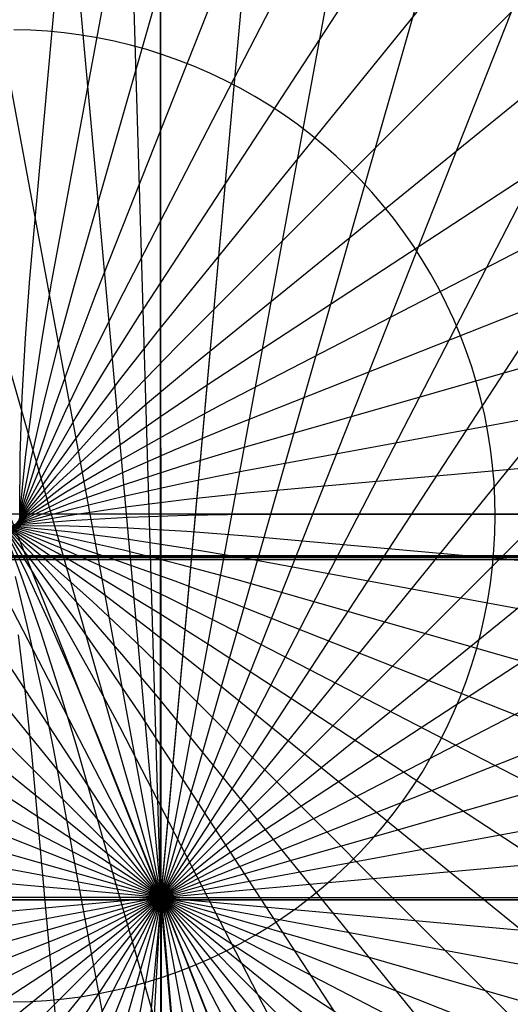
# Model space of a CAD drawing. Header units: millimetres. Extents: x 20498 to 21098, y 1199 to 1799.
# Tile 75 of 110: x 20797.694 to 20798.528, y 1498.469 to 1500.141. Entities that reach past the tile are written whole.
import ezdxf

# ---------------------------------------------------------------- set-up
doc = ezdxf.new("R2010")
doc.units = ezdxf.units.MM
doc.layers.add('Rico Pouf Ferm Living', color=7, linetype='Continuous', true_color=0x000000)

msp = doc.modelspace()

# ---------------------------------------------------------------- linework, layer by layer
at = {"layer": 'Rico Pouf Ferm Living'}
for p, q in [((20814.336, 1683.9572, 55.5609), (20797.7106, 1499.7018, 54.6802)), ((20831.414, 1681.612, 55.5644), (20797.748, 1499.6969, 54.6802)), ((20848.6934, 1677.5503, 55.5649), (20797.7857, 1499.6882, 54.6802)), ((20865.9248, 1671.6895, 55.562), (20797.8234, 1499.6756, 54.6802)), ((20882.8343, 1663.9942, 55.5557), (20797.8604, 1499.659, 54.6802)), ((20899.1348, 1654.4849, 55.5457), (20797.8961, 1499.6384, 54.6802)), ((20914.5403, 1643.2413, 55.5322), (20797.9299, 1499.614, 54.6801)), ((20928.7815, 1630.4024, 55.5152), (20797.9611, 1499.5862, 54.6801)), ((20941.6206, 1616.1613, 55.495), (20797.9893, 1499.5552, 54.68)), ((20952.8644, 1600.756, 55.4719), (20798.014, 1499.5217, 54.68)), ((20962.3739, 1584.4557, 55.4464), (20798.035, 1499.4862, 54.6799)), ((20970.0693, 1567.5464, 55.419), (20798.0519, 1499.4494, 54.6799)), ((20975.9303, 1550.3151, 55.3901), (20798.0649, 1499.4118, 54.6798)), ((20979.9921, 1533.0358, 55.3604), (20798.074, 1499.3741, 54.6797)), ((20982.3375, 1515.958, 55.3302), (20798.0793, 1499.3369, 54.6797)), ((20797.9332, 1498.6464, 423.0331), (20797.9331, 1512.0862, 422.9986)), ((20797.9332, 1498.6464, 423.0331), (20797.9331, 1512.0862, 422.9986)), ((20797.9341, 1498.65, 421.033), (20797.9317, 1512.0722, 420.9986)), ((20797.9341, 1498.65, 421.033), (20796.7257, 1512.0179, 420.998)), ((20797.9341, 1498.65, 421.033), (20799.1378, 1512.018, 420.9991)), ((20797.9341, 1498.65, 421.033), (20795.4894, 1511.8482, 420.9971)), ((20797.9341, 1498.65, 421.033), (20800.3741, 1511.8482, 420.9993)), ((20797.9341, 1498.65, 421.033), (20794.2385, 1511.5541, 420.996)), ((20797.9341, 1498.65, 421.033), (20801.625, 1511.5542, 420.9994)), ((20797.9341, 1498.65, 421.033), (20792.9911, 1511.1298, 420.9946)), ((20797.9341, 1498.65, 421.033), (20802.8724, 1511.1299, 420.9991)), ((20797.9341, 1498.65, 421.033), (20791.7669, 1510.5727, 420.9931)), ((20797.9341, 1498.65, 421.033), (20804.0965, 1510.5728, 420.9987)), ((20797.9341, 1498.65, 421.033), (20790.5869, 1509.8843, 420.9913)), ((20797.9341, 1498.65, 421.033), (20805.2765, 1509.8844, 420.998)), ((20797.9341, 1498.65, 421.033), (20789.4717, 1509.0704, 420.9893)), ((20797.9341, 1498.65, 421.033), (20806.3918, 1509.0705, 420.997)), ((20797.9341, 1498.65, 421.033), (20788.4408, 1508.1409, 420.9871)), ((20797.9341, 1498.65, 421.033), (20807.4227, 1508.141, 420.9958)), ((20797.9341, 1498.65, 421.033), (20787.5113, 1507.11, 420.9848)), ((20797.9341, 1498.65, 421.033), (20808.3522, 1507.1101, 420.9943)), ((20797.9341, 1498.65, 421.033), (20786.6974, 1505.9947, 420.9824)), ((20797.9341, 1498.65, 421.033), (20809.1661, 1505.9949, 420.9926)), ((20797.9341, 1498.65, 421.033), (20786.009, 1504.8147, 420.9799)), ((20797.9341, 1498.65, 421.033), (20809.8545, 1504.8149, 420.9908)), ((20797.7523, 1504.6757, 423.0359), (20797.9332, 1498.6464, 423.0331)), ((20798.4752, 1504.654, 423.0365), (20797.9332, 1498.6464, 423.0331)), ((20797.9341, 1498.65, 421.033), (20785.4519, 1503.5906, 420.9774)), ((20797.9341, 1498.65, 421.033), (20810.4116, 1503.5908, 420.9888)), ((20797.9341, 1498.65, 421.033), (20785.0276, 1502.3432, 420.9749)), ((20797.9341, 1498.65, 421.033), (20810.8359, 1502.3434, 420.9867)), ((20797.9341, 1498.65, 421.033), (20784.7336, 1501.0923, 420.9725)), ((20797.9341, 1498.65, 421.033), (20811.13, 1501.0925, 420.9845)), ((20797.7126, 1500.1233, 54.6794), (20797.6839, 1500.1241, 54.6794)), ((20797.7412, 1500.1216, 54.6794), (20797.7126, 1500.1233, 54.6794)), ((20797.7697, 1500.1188, 54.6795), (20797.7412, 1500.1216, 54.6794)), ((20797.7981, 1500.1151, 54.6795), (20797.7697, 1500.1188, 54.6795)), ((20797.8264, 1500.1104, 54.6795), (20797.7981, 1500.1151, 54.6795)), ((20797.8545, 1500.1047, 54.6795), (20797.8264, 1500.1104, 54.6795)), ((20797.8824, 1500.098, 54.6795), (20797.8545, 1500.1047, 54.6795)), ((20797.91, 1500.0904, 54.6795), (20797.8824, 1500.098, 54.6795)), ((20797.9373, 1500.0818, 54.6795), (20797.91, 1500.0904, 54.6795)), ((20797.9643, 1500.0722, 54.6795), (20797.9373, 1500.0818, 54.6795)), ((20797.991, 1500.0618, 54.6795), (20797.9643, 1500.0722, 54.6795)), ((20798.0173, 1500.0504, 54.6794), (20797.991, 1500.0618, 54.6795)), ((20798.0432, 1500.0381, 54.6794), (20798.0173, 1500.0504, 54.6794)), ((20798.0687, 1500.0249, 54.6794), (20798.0432, 1500.0381, 54.6794)), ((20798.0936, 1500.0109, 54.6794), (20798.0687, 1500.0249, 54.6794)), ((20798.1181, 1499.9959, 54.6794), (20798.0936, 1500.0109, 54.6794)), ((20798.1421, 1499.9802, 54.6794), (20798.1181, 1499.9959, 54.6794)), ((20798.1654, 1499.9636, 54.6794), (20798.1421, 1499.9802, 54.6794)), ((20798.1882, 1499.9462, 54.6793), (20798.1654, 1499.9636, 54.6794)), ((20798.2104, 1499.9281, 54.6793), (20798.1882, 1499.9462, 54.6793)), ((20798.2319, 1499.9092, 54.6793), (20798.2104, 1499.9281, 54.6793)), ((20798.2528, 1499.8895, 54.6793), (20798.2319, 1499.9092, 54.6793)), ((20798.273, 1499.8691, 54.6792), (20798.2528, 1499.8895, 54.6793)), ((20798.2924, 1499.8481, 54.6792), (20798.273, 1499.8691, 54.6792)), ((20797.9341, 1498.65, 421.033), (20784.5638, 1499.856, 420.9701)), ((20797.9341, 1498.65, 421.033), (20811.2998, 1499.8562, 420.9824)), ((20798.3111, 1499.8264, 54.6792), (20798.2924, 1499.8481, 54.6792)), ((20798.3291, 1499.804, 54.6791), (20798.3111, 1499.8264, 54.6792)), ((20798.3462, 1499.7811, 54.6791), (20798.3291, 1499.804, 54.6791)), ((20798.3626, 1499.7575, 54.6791), (20798.3462, 1499.7811, 54.6791)), ((20798.3781, 1499.7334, 54.679), (20798.3626, 1499.7575, 54.6791)), ((20798.3927, 1499.7088, 54.679), (20798.3781, 1499.7334, 54.679)), ((20797.7106, 1499.7018, 54.6802), (20797.7031, 1499.6002, 54.6804)), ((20797.748, 1499.6969, 54.6802), (20797.731, 1499.5965, 54.6804)), ((20798.4066, 1499.6837, 54.6789), (20798.3927, 1499.7088, 54.679)), ((20797.7857, 1499.6882, 54.6802), (20797.7592, 1499.5899, 54.6804)), ((20797.8234, 1499.6756, 54.6802), (20797.7874, 1499.5803, 54.6804)), ((20798.4195, 1499.6581, 54.6789), (20798.4066, 1499.6837, 54.6789)), ((20797.8604, 1499.659, 54.6802), (20797.8151, 1499.5678, 54.6803)), ((20798.4315, 1499.6321, 54.6789), (20798.4195, 1499.6581, 54.6789)), ((20797.8961, 1499.6384, 54.6802), (20797.8417, 1499.5523, 54.6803)), ((20798.4426, 1499.6057, 54.6788), (20798.4315, 1499.6321, 54.6789)), ((20797.9299, 1499.614, 54.6801), (20797.8669, 1499.5339, 54.6803)), ((20797.7031, 1499.6002, 54.6804), (20797.6974, 1499.4998, 54.6805)), ((20797.731, 1499.5965, 54.6804), (20797.716, 1499.497, 54.6805)), ((20798.4528, 1499.5789, 54.6788), (20798.4426, 1499.6057, 54.6788)), ((20797.7592, 1499.5899, 54.6804), (20797.7348, 1499.4923, 54.6805)), ((20797.7874, 1499.5803, 54.6804), (20797.7535, 1499.4856, 54.6805)), ((20797.9611, 1499.5862, 54.6801), (20797.8902, 1499.513, 54.6803)), ((20798.4621, 1499.5518, 54.6787), (20798.4528, 1499.5789, 54.6788)), ((20797.8151, 1499.5678, 54.6803), (20797.7719, 1499.4769, 54.6805)), ((20797.8417, 1499.5523, 54.6803), (20797.7895, 1499.4663, 54.6805)), ((20797.9893, 1499.5552, 54.68), (20797.9112, 1499.4898, 54.6802)), ((20798.4704, 1499.5244, 54.6787), (20798.4621, 1499.5518, 54.6787)), ((20797.8669, 1499.5339, 54.6803), (20797.8062, 1499.4538, 54.6805)), ((20797.8902, 1499.513, 54.6803), (20797.8215, 1499.4395, 54.6805)), ((20798.014, 1499.5217, 54.68), (20797.9296, 1499.4646, 54.6802)), ((20798.4778, 1499.4967, 54.6786), (20798.4704, 1499.5244, 54.6787)), ((20797.6974, 1499.4998, 54.6805), (20797.694, 1499.4005, 54.6807)), ((20797.716, 1499.497, 54.6805), (20797.7034, 1499.3984, 54.6807)), ((20797.7348, 1499.4923, 54.6805), (20797.7128, 1499.3954, 54.6807)), ((20798.4842, 1499.4687, 54.6786), (20798.4778, 1499.4967, 54.6786)), ((20797.7535, 1499.4856, 54.6805), (20797.7222, 1499.3913, 54.6807)), ((20797.7719, 1499.4769, 54.6805), (20797.7312, 1499.3863, 54.6806)), ((20797.9112, 1499.4898, 54.6802), (20797.8353, 1499.4238, 54.6804)), ((20798.035, 1499.4862, 54.6799), (20797.9452, 1499.438, 54.6802)), ((20797.7895, 1499.4663, 54.6805), (20797.7399, 1499.3802, 54.6806)), ((20797.9296, 1499.4646, 54.6802), (20797.8473, 1499.4068, 54.6804)), ((20798.4896, 1499.4406, 54.6785), (20798.4842, 1499.4687, 54.6786)), ((20797.8062, 1499.4538, 54.6805), (20797.7479, 1499.3733, 54.6806)), ((20798.0519, 1499.4494, 54.6799), (20797.9578, 1499.4104, 54.6801)), ((20797.8215, 1499.4395, 54.6805), (20797.7553, 1499.3655, 54.6806)), ((20797.9452, 1499.438, 54.6802), (20797.8575, 1499.3888, 54.6804)), ((20798.4941, 1499.4123, 54.6785), (20798.4896, 1499.4406, 54.6785)), ((20797.8353, 1499.4238, 54.6804), (20797.7618, 1499.357, 54.6806)), ((20797.9578, 1499.4104, 54.6801), (20797.8656, 1499.3703, 54.6803)), ((20798.0649, 1499.4118, 54.6798), (20797.9674, 1499.3822, 54.6801)), ((20798.4975, 1499.3838, 54.6784), (20798.4941, 1499.4123, 54.6785)), ((20797.694, 1499.4005, 54.6807), (20797.6933, 1499.3023, 54.6808)), ((20797.7034, 1499.3984, 54.6807), (20797.6936, 1499.3007, 54.6808)), ((20797.7128, 1499.3954, 54.6807), (20797.6937, 1499.2991, 54.6808)), ((20797.7222, 1499.3913, 54.6807), (20797.6937, 1499.2973, 54.6808)), ((20797.8473, 1499.4068, 54.6804), (20797.7673, 1499.3479, 54.6806)), ((20797.7399, 1499.3802, 54.6806), (20797.6931, 1499.2939, 54.6808)), ((20797.7312, 1499.3863, 54.6806), (20797.6935, 1499.2956, 54.6808)), ((20797.8575, 1499.3888, 54.6804), (20797.7719, 1499.3384, 54.6806)), ((20797.9674, 1499.3822, 54.6801), (20797.8717, 1499.3514, 54.6803)), ((20798.5, 1499.3553, 54.6784), (20798.4975, 1499.3838, 54.6784)), ((20797.7553, 1499.3655, 54.6806), (20797.6918, 1499.2905, 54.6808)), ((20797.7479, 1499.3733, 54.6806), (20797.6926, 1499.2922, 54.6808)), ((20797.8656, 1499.3703, 54.6803), (20797.7754, 1499.3286, 54.6806)), ((20798.074, 1499.3741, 54.6797), (20797.9741, 1499.354, 54.68)), ((20797.7673, 1499.3479, 54.6806), (20797.6899, 1499.2875, 54.6808)), ((20797.7618, 1499.357, 54.6806), (20797.6909, 1499.2889, 54.6808)), ((20797.8717, 1499.3514, 54.6803), (20797.7779, 1499.3187, 54.6805)), ((20797.9741, 1499.354, 54.68), (20797.8759, 1499.3324, 54.6803)), ((20798.5015, 1499.3266, 54.6783), (20798.5, 1499.3553, 54.6784)), ((20797.7754, 1499.3286, 54.6806), (20797.6874, 1499.285, 54.6808)), ((20797.7719, 1499.3384, 54.6806), (20797.6887, 1499.2862, 54.6808)), ((20797.8759, 1499.3324, 54.6803), (20797.7793, 1499.3089, 54.6805)), ((20797.978, 1499.3261, 54.68), (20797.8782, 1499.3137, 54.6803)), ((20798.0793, 1499.3369, 54.6797), (20797.978, 1499.3261, 54.68)), ((20798.5019, 1499.298, 54.6783), (20798.5015, 1499.3266, 54.6783)), ((20797.7793, 1499.3089, 54.6805), (20797.6846, 1499.2831, 54.6807)), ((20797.7779, 1499.3187, 54.6805), (20797.686, 1499.284, 54.6808)), ((20797.8782, 1499.3137, 54.6803), (20797.7799, 1499.2993, 54.6805)), ((20983.1311, 1499.3016, 53.3005), (20797.675, 1499.3015, 52.6808)), ((20797.7799, 1499.2993, 54.6805), (20797.6831, 1499.2824, 54.6807)), ((20797.8787, 1499.2955, 54.6802), (20797.7795, 1499.29, 54.6805)), ((20797.9793, 1499.2989, 54.6799), (20797.8787, 1499.2955, 54.6802)), ((20798.0811, 1499.3005, 54.6796), (20797.9793, 1499.2989, 54.6799)), ((20983.0875, 1499.2981, 55.3), (20798.0811, 1499.3005, 54.6796)), ((20798.5014, 1499.2693, 54.6782), (20798.5019, 1499.298, 54.6783)), ((20797.6965, 1499.1969, 54.6803), (20797.6618, 1499.2887, 54.6807)), ((20797.7064, 1499.1994, 54.6803), (20797.6628, 1499.2874, 54.6807)), ((20797.7162, 1499.2029, 54.6803), (20797.664, 1499.2861, 54.6807)), ((20797.7257, 1499.2074, 54.6803), (20797.6653, 1499.2849, 54.6807)), ((20797.7348, 1499.213, 54.6803), (20797.6668, 1499.2838, 54.6807)), ((20797.7433, 1499.2195, 54.6803), (20797.6683, 1499.2829, 54.6807)), ((20797.7511, 1499.2268, 54.6804), (20797.67, 1499.2822, 54.6807)), ((20797.7581, 1499.2349, 54.6804), (20797.6717, 1499.2816, 54.6807)), ((20797.7641, 1499.2435, 54.6804), (20797.6734, 1499.2812, 54.6807)), ((20797.7692, 1499.2526, 54.6804), (20797.6752, 1499.281, 54.6807)), ((20797.7732, 1499.2619, 54.6804), (20797.6769, 1499.281, 54.6807)), ((20797.7763, 1499.2714, 54.6805), (20797.6785, 1499.2811, 54.6807)), ((20797.7783, 1499.2808, 54.6805), (20797.6801, 1499.2814, 54.6807)), ((20797.7795, 1499.29, 54.6805), (20797.6816, 1499.2818, 54.6807)), ((20797.8776, 1499.2774, 54.6802), (20797.7783, 1499.2808, 54.6805)), ((20797.9781, 1499.2717, 54.6799), (20797.8776, 1499.2774, 54.6802)), ((20797.8701, 1499.2399, 54.6801), (20797.7732, 1499.2619, 54.6804)), ((20797.8748, 1499.2588, 54.6801), (20797.7763, 1499.2714, 54.6805)), ((20797.9743, 1499.2438, 54.6798), (20797.8748, 1499.2588, 54.6801)), ((20798.0797, 1499.2641, 54.6796), (20797.9781, 1499.2717, 54.6799)), ((20982.3376, 1482.6382, 55.2692), (20798.0797, 1499.2641, 54.6796)), ((20798.4999, 1499.2407, 54.6782), (20798.5014, 1499.2693, 54.6782)), ((20797.8548, 1499.2029, 54.68), (20797.7641, 1499.2435, 54.6804)), ((20797.8634, 1499.2212, 54.6801), (20797.7692, 1499.2526, 54.6804)), ((20798.0747, 1499.2268, 54.6795), (20797.9743, 1499.2438, 54.6798)), ((20798.4974, 1499.2122, 54.6781), (20798.4999, 1499.2407, 54.6782)), ((20569.6748, 1499.2244, 65.0743), (21031.4511, 1499.224, 65.3555)), ((21016.8768, 1499.2303, 0.1317), (20584.1753, 1499.2307, -0.1317)), ((20584.1814, 1499.2296, 10.6512), (21016.8829, 1499.2293, 10.9146)), ((20907.4378, 1499.2272, 33.7094), (20693.6524, 1499.2273, 33.5793)), ((20797.8316, 1499.1686, 54.68), (20797.7511, 1499.2268, 54.6804)), ((20797.8441, 1499.1852, 54.68), (20797.7581, 1499.2349, 54.6804)), ((20797.9677, 1499.2155, 54.6798), (20797.8701, 1499.2399, 54.6801)), ((20979.9923, 1465.5604, 55.2368), (20798.0747, 1499.2268, 54.6795)), ((20797.7846, 1499.1274, 54.6799), (20797.7257, 1499.2074, 54.6803)), ((20797.8016, 1499.1395, 54.6799), (20797.7348, 1499.213, 54.6803)), ((20797.8174, 1499.1532, 54.6799), (20797.7433, 1499.2195, 54.6803)), ((20797.9581, 1499.1873, 54.6797), (20797.8634, 1499.2212, 54.6801)), ((20798.066, 1499.189, 54.6794), (20797.9677, 1499.2155, 54.6798)), ((20798.4939, 1499.1837, 54.6781), (20798.4974, 1499.2122, 54.6781)), ((20797.7102, 1499.0989, 54.6798), (20797.6867, 1499.1954, 54.6803)), ((20797.7292, 1499.103, 54.6798), (20797.6965, 1499.1969, 54.6803)), ((20797.7481, 1499.1092, 54.6798), (20797.7064, 1499.1994, 54.6803)), ((20797.7667, 1499.1173, 54.6798), (20797.7162, 1499.2029, 54.6803)), ((20797.9456, 1499.1597, 54.6797), (20797.8548, 1499.2029, 54.68)), ((20797.9301, 1499.133, 54.6796), (20797.8441, 1499.1852, 54.68)), ((20798.0534, 1499.1513, 54.6793), (20797.9581, 1499.1873, 54.6797)), ((20975.9307, 1448.2811, 55.2033), (20798.066, 1499.189, 54.6794)), ((20798.4894, 1499.1554, 54.678), (20798.4939, 1499.1837, 54.6781)), ((20797.9118, 1499.1078, 54.6795), (20797.8316, 1499.1686, 54.68)), ((20798.0368, 1499.1143, 54.6793), (20797.9456, 1499.1597, 54.6797)), ((20797.8908, 1499.0845, 54.6795), (20797.8174, 1499.1532, 54.6799)), ((20970.0698, 1431.0497, 55.1691), (20798.0534, 1499.1513, 54.6793)), ((20798.484, 1499.1273, 54.678), (20798.4894, 1499.1554, 54.678)), ((20797.8424, 1499.0451, 54.6794), (20797.7846, 1499.1274, 54.6799)), ((20797.8676, 1499.0635, 54.6794), (20797.8016, 1499.1395, 54.6799)), ((20798.0162, 1499.0786, 54.6792), (20797.9301, 1499.133, 54.6796)), ((20798.4776, 1499.0993, 54.6779), (20798.484, 1499.1273, 54.678)), ((20797.7882, 1499.0169, 54.6793), (20797.7481, 1499.1092, 54.6798)), ((20797.8158, 1499.0295, 54.6794), (20797.7667, 1499.1173, 54.6798)), ((20797.9918, 1499.0449, 54.6791), (20797.9118, 1499.1078, 54.6795)), ((20962.3745, 1414.1404, 55.1346), (20798.0368, 1499.1143, 54.6793)), ((20797.7039, 1498.9968, 54.6792), (20797.6916, 1499.0966, 54.6798)), ((20797.7318, 1499.0006, 54.6793), (20797.7102, 1499.0989, 54.6798)), ((20797.7601, 1499.0073, 54.6793), (20797.7292, 1499.103, 54.6798)), ((20798.4702, 1499.0716, 54.6779), (20798.4776, 1499.0993, 54.6779)), ((20797.964, 1499.0136, 54.679), (20797.8908, 1499.0845, 54.6795)), ((20952.8651, 1397.84, 55.1005), (20798.0162, 1499.0786, 54.6792)), ((20797.933, 1498.9854, 54.679), (20797.8676, 1499.0635, 54.6794)), ((20798.4618, 1499.0442, 54.6778), (20798.4702, 1499.0716, 54.6779)), ((20797.8995, 1498.9607, 54.6789), (20797.8424, 1499.0451, 54.6794)), ((20941.6214, 1382.4346, 55.0671), (20797.9918, 1499.0449, 54.6791)), ((20798.4525, 1499.0171, 54.6778), (20798.4618, 1499.0442, 54.6778)), ((20797.864, 1498.9398, 54.6789), (20797.8158, 1499.0295, 54.6794)), ((20797.7896, 1498.9098, 54.6788), (20797.7601, 1499.0073, 54.6793)), ((20797.8272, 1498.9228, 54.6788), (20797.7882, 1499.0169, 54.6793)), ((20928.7824, 1368.1935, 55.0352), (20797.964, 1499.0136, 54.679)), ((20798.4423, 1498.9903, 54.6777), (20798.4525, 1499.0171, 54.6778)), ((20797.7147, 1498.8955, 54.6787), (20797.7039, 1498.9968, 54.6792)), ((20797.7519, 1498.9008, 54.6787), (20797.7318, 1499.0006, 54.6793)), ((20798.4311, 1498.9639, 54.6776), (20798.4423, 1498.9903, 54.6777)), ((20914.5413, 1355.3545, 55.0052), (20797.933, 1498.9854, 54.679)), ((20899.1358, 1344.1108, 54.9775), (20797.8995, 1498.9607, 54.6789)), ((20798.4191, 1498.938, 54.6776), (20798.4311, 1498.9639, 54.6776)), ((20882.8354, 1334.6013, 54.9527), (20797.864, 1498.9398, 54.6789)), ((20798.4061, 1498.9124, 54.6775), (20798.4191, 1498.938, 54.6776)), ((20848.6946, 1321.045, 54.9122), (20797.7896, 1498.9098, 54.6788)), ((20865.926, 1326.906, 54.9309), (20797.8272, 1498.9228, 54.6788)), ((20798.3923, 1498.8873, 54.6775), (20798.4061, 1498.9124, 54.6775)), ((20814.3373, 1314.6379, 54.8848), (20797.7147, 1498.8955, 54.6787)), ((20831.4152, 1316.9833, 54.8969), (20797.7519, 1498.9008, 54.6787)), ((20798.3776, 1498.8627, 54.6774), (20798.3923, 1498.8873, 54.6775)), ((20798.362, 1498.8386, 54.6774), (20798.3776, 1498.8627, 54.6774)), ((20798.3456, 1498.8151, 54.6773), (20798.362, 1498.8386, 54.6774)), ((20798.3285, 1498.7921, 54.6773), (20798.3456, 1498.8151, 54.6773)), ((20798.3105, 1498.7698, 54.6772), (20798.3285, 1498.7921, 54.6773)), ((20798.2918, 1498.7481, 54.6772), (20798.3105, 1498.7698, 54.6772)), ((20798.2723, 1498.7271, 54.6771), (20798.2918, 1498.7481, 54.6772)), ((20798.2521, 1498.7068, 54.6771), (20798.2723, 1498.7271, 54.6771)), ((20798.2312, 1498.6871, 54.677), (20798.2521, 1498.7068, 54.6771)), ((20798.2097, 1498.6682, 54.677), (20798.2312, 1498.6871, 54.677)), ((20798.1875, 1498.6501, 54.677), (20798.2097, 1498.6682, 54.677)), ((20797.9332, 1498.6464, 423.0331), (20784.4935, 1498.6464, 422.9679)), ((20797.9341, 1498.65, 421.033), (20784.5095, 1498.65, 420.9679)), ((20797.9341, 1498.65, 421.033), (20784.5638, 1497.4439, 420.9657)), ((20797.9341, 1498.65, 421.033), (20784.7336, 1496.2076, 420.9635)), ((20797.9341, 1498.65, 421.033), (20785.0277, 1494.9568, 420.9614)), ((20797.9341, 1498.65, 421.033), (20785.452, 1493.7094, 420.9593)), ((20797.9341, 1498.65, 421.033), (20786.0091, 1492.4853, 420.9573)), ((20797.9341, 1498.65, 421.033), (20786.6975, 1491.3052, 420.9555)), ((20797.9341, 1498.65, 421.033), (20787.5114, 1490.19, 420.9538)), ((20797.9341, 1498.65, 421.033), (20788.4409, 1489.1591, 420.9523)), ((20797.9341, 1498.65, 421.033), (20789.4718, 1488.2297, 420.9511)), ((20797.9341, 1498.65, 421.033), (20790.5871, 1487.4157, 420.9501)), ((20797.9341, 1498.65, 421.033), (20791.7671, 1486.7273, 420.9494)), ((20797.9332, 1498.6464, 423.0331), (20791.9014, 1498.6464, 423.0431)), ((20791.9014, 1498.6464, 423.0431), (20797.9332, 1498.6464, 423.0331)), ((20797.9341, 1498.65, 421.033), (20792.9912, 1486.1702, 420.9489)), ((20797.9341, 1498.65, 421.033), (20794.2386, 1485.746, 420.9487)), ((20797.9341, 1498.65, 421.033), (20795.4895, 1485.4519, 420.9488)), ((20797.9341, 1498.65, 421.033), (20796.7258, 1485.2822, 420.949)), ((20797.9332, 1498.6464, 423.0331), (20797.7453, 1495.2717, 423.0476)), ((20797.9341, 1498.65, 421.033), (20797.9319, 1485.2279, 420.9495)), ((20797.9332, 1498.6464, 423.0331), (20811.3729, 1498.6466, 422.9802)), ((20797.9332, 1498.6464, 423.0331), (20798.4753, 1492.6388, 423.0597)), ((20797.9332, 1498.6464, 423.0331), (20803.9651, 1498.6464, 423.0524)), ((20803.9651, 1498.6464, 423.0524), (20797.9332, 1498.6464, 423.0331)), ((20797.9332, 1498.6464, 423.0331), (20797.9333, 1485.2069, 422.9494)), ((20797.9341, 1498.65, 421.033), (20811.3541, 1498.6502, 420.9802)), ((20797.9341, 1498.65, 421.033), (20799.1379, 1485.2822, 420.9501)), ((20797.9341, 1498.65, 421.033), (20800.3742, 1485.452, 420.951)), ((20797.9341, 1498.65, 421.033), (20801.6251, 1485.746, 420.9521)), ((20797.9341, 1498.65, 421.033), (20802.8726, 1486.1703, 420.9535)), ((20797.9341, 1498.65, 421.033), (20804.0967, 1486.7274, 420.955)), ((20797.9341, 1498.65, 421.033), (20805.2767, 1487.4158, 420.9568)), ((20797.9341, 1498.65, 421.033), (20806.3919, 1488.2298, 420.9588)), ((20797.9341, 1498.65, 421.033), (20807.4228, 1489.1592, 420.961)), ((20797.9341, 1498.65, 421.033), (20808.3523, 1490.1902, 420.9633)), ((20797.9341, 1498.65, 421.033), (20809.1662, 1491.3054, 420.9657)), ((20797.9341, 1498.65, 421.033), (20809.8546, 1492.4854, 420.9682)), ((20797.9341, 1498.65, 421.033), (20810.4117, 1493.7095, 420.9707)), ((20797.9341, 1498.65, 421.033), (20810.836, 1494.9569, 420.9732)), ((20797.9341, 1498.65, 421.033), (20811.13, 1496.2078, 420.9756)), ((20797.9341, 1498.65, 421.033), (20811.2998, 1497.4441, 420.9779)), ((20798.1647, 1498.6327, 54.6769), (20798.1875, 1498.6501, 54.677)), ((20798.1413, 1498.6162, 54.6769), (20798.1647, 1498.6327, 54.6769)), ((20798.1173, 1498.6005, 54.6768), (20798.1413, 1498.6162, 54.6769)), ((20798.0928, 1498.5856, 54.6768), (20798.1173, 1498.6005, 54.6768)), ((20798.0678, 1498.5716, 54.6768), (20798.0928, 1498.5856, 54.6768)), ((20798.0165, 1498.5461, 54.6767), (20798.0424, 1498.5584, 54.6767)), ((20798.0424, 1498.5584, 54.6767), (20798.0678, 1498.5716, 54.6768)), ((20797.9901, 1498.5348, 54.6767), (20798.0165, 1498.5461, 54.6767)), ((20797.9364, 1498.5149, 54.6766), (20797.9635, 1498.5244, 54.6766)), ((20797.9635, 1498.5244, 54.6766), (20797.9901, 1498.5348, 54.6767)), ((20797.8814, 1498.4987, 54.6765), (20797.9091, 1498.5063, 54.6766)), ((20797.9091, 1498.5063, 54.6766), (20797.9364, 1498.5149, 54.6766)), ((20797.8254, 1498.4864, 54.6765), (20797.8535, 1498.4921, 54.6765)), ((20797.8535, 1498.4921, 54.6765), (20797.8814, 1498.4987, 54.6765)), ((20797.683, 1498.4728, 54.6764), (20797.7116, 1498.4736, 54.6764)), ((20797.7116, 1498.4736, 54.6764), (20797.7402, 1498.4753, 54.6764)), ((20797.7402, 1498.4753, 54.6764), (20797.7688, 1498.478, 54.6765)), ((20797.7688, 1498.478, 54.6765), (20797.7972, 1498.4817, 54.6765)), ((20797.7972, 1498.4817, 54.6765), (20797.8254, 1498.4864, 54.6765))]:
    msp.add_line(p, q, dxfattribs=at)

doc.saveas('drawing.dxf')
